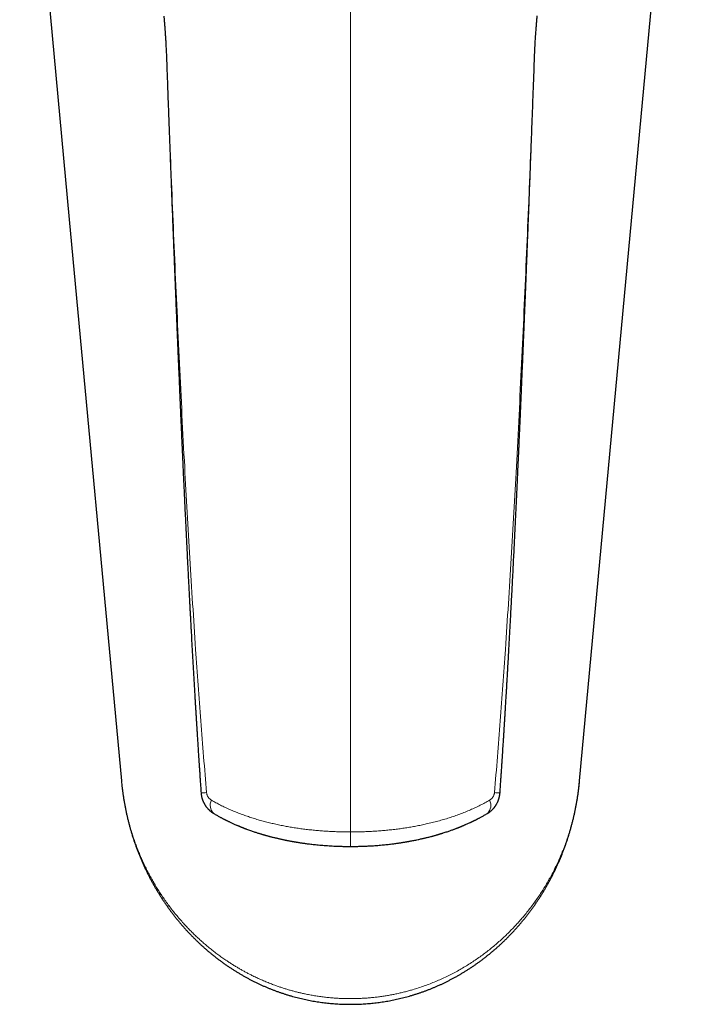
# Model space of a CAD drawing. Header units: millimetres. Extents: x 8 to 869, y 12 to 812.
# Tile 95 of 230: x 463 to 514, y 171 to 248. Entities that reach past the tile are written whole.
import ezdxf

# ---------------------------------------------------------------- set-up
doc = ezdxf.new("R2010")
doc.units = ezdxf.units.MM

msp = doc.modelspace()

# ---------------------------------------------------------------- linework, layer by layer
at = {"color": 252, "linetype": 'Continuous', "lineweight": 0}
msp.add_line((488.388, 184.695), (488.386, 273.515), dxfattribs=at)
at = {"color": 7, "linetype": 'Continuous', "lineweight": 30, "flags": 128}
for points in [[(462.582, 274.142), (466.45, 232.483), (470.517, 188.677)], [(506.256, 188.677), (510.105, 230.136), (511.791, 248.302), (512.554, 256.514), (514.191, 274.142)]]:
    msp.add_lwpolyline(points, dxfattribs=at)
at = {"color": 252, "linetype": 'Continuous', "lineweight": 0, "flags": 128}
msp.add_lwpolyline([(488.388, 184.695), (488.388, 184.622), (488.388, 184.549), (488.388, 184.478), (488.388, 184.407), (488.388, 184.339), (488.388, 184.272), (488.388, 184.206), (488.388, 184.143), (488.388, 184.083), (488.388, 184.025), (488.388, 183.97), (488.388, 183.917), (488.388, 183.868), (488.388, 183.822), (488.388, 183.78), (488.388, 183.741), (488.388, 183.705), (488.388, 183.674), (488.388, 183.646), (488.388, 183.623), (488.388, 183.603), (488.388, 183.588), (488.388, 183.577), (488.388, 183.57), (488.388, 183.567), (488.388, 183.567)], dxfattribs=at)
at = {"color": 7, "linetype": 'Continuous', "lineweight": 30}
for centre, radius, start, end in [((474.02, 245.53), 0.0153, 238.02026, 283.80147), ((502.753, 245.535), 0.0196, 260.5435, 295.9288)]:
    msp.add_arc(centre, radius, start, end, dxfattribs=at)
at = {"color": 252, "linetype": 'Continuous', "lineweight": 0}
for centre, radius, start, end in [((476.816, 191.936), 4.183, 268.79576, 274.71798), ((499.941, 191.306), 3.553, 264.75882, 271.73285), ((478.309, 186.768), 0.867, 152.34706, 226.57394), ((498.458, 186.77), 0.875, 313.82735, 27.25754)]:
    msp.add_arc(centre, radius, start, end, dxfattribs=at)
at = {"color": 7, "linetype": 'Continuous', "lineweight": 30}
for points, knots in [([(473.826, 248.346), (473.828, 248.321), (473.833, 248.268), (473.84, 248.186), (473.846, 248.105), (473.853, 248.029), (473.858, 247.957), (473.864, 247.889), (473.869, 247.827), (473.873, 247.774), (473.877, 247.729), (473.88, 247.686), (473.883, 247.643), (473.889, 247.569), (473.897, 247.462), (473.907, 247.34), (473.915, 247.232), (473.921, 247.138), (473.929, 247.032), (473.937, 246.913), (473.946, 246.782), (473.955, 246.638), (473.965, 246.482), (473.975, 246.314), (473.984, 246.132), (473.994, 245.938), (474.003, 245.732), (474.009, 245.59), (474.012, 245.517)], [0, 0, 0, 0, 0.032324, 0.068523, 0.10155, 0.131494, 0.158609, 0.187263, 0.211516, 0.231287, 0.247077, 0.262641, 0.278731, 0.295345, 0.343729, 0.396045, 0.425058, 0.458007, 0.494888, 0.535642, 0.580218, 0.628605, 0.680808, 0.736843, 0.796735, 0.860525, 0.928261, 1, 1, 1, 1]), ([(502.762, 245.518), (502.765, 245.602), (502.772, 245.772), (502.784, 246.025), (502.797, 246.277), (502.811, 246.527), (502.827, 246.776), (502.842, 247.001), (502.857, 247.204), (502.87, 247.383), (502.883, 247.559), (502.897, 247.73), (502.91, 247.896), (502.923, 248.059), (502.936, 248.211), (502.944, 248.305), (502.948, 248.35)], [0, 0, 0, 0, 0.083309, 0.16632, 0.249246, 0.332326, 0.415824, 0.500026, 0.563486, 0.626901, 0.690315, 0.753789, 0.817554, 0.881013, 0.944114, 1, 1, 1, 1]), ([(474.016, 245.518), (474.027, 245.238), (474.047, 244.683), (474.077, 243.858), (474.106, 243.048), (474.135, 242.254), (474.164, 241.475), (474.192, 240.726), (474.219, 240.005), (474.244, 239.314), (474.27, 238.635), (474.295, 237.971), (474.319, 237.32), (474.343, 236.683), (474.367, 236.06), (474.39, 235.45), (474.413, 234.854), (474.435, 234.276), (474.457, 233.714), (474.478, 233.169), (474.499, 232.637), (474.519, 232.115), (474.539, 231.605), (474.559, 231.105), (474.578, 230.619), (474.596, 230.147), (474.615, 229.688), (474.632, 229.251), (474.648, 228.835), (474.664, 228.44), (474.68, 228.057), (474.695, 227.686), (474.709, 227.328), (474.723, 226.981), (474.737, 226.647), (474.75, 226.325), (474.762, 226.015), (474.774, 225.718), (474.786, 225.436), (474.797, 225.167), (474.808, 224.909), (474.819, 224.641), (474.83, 224.361), (474.842, 224.065), (474.855, 223.769), (474.867, 223.469), (474.88, 223.166), (474.893, 222.859), (474.909, 222.46), (474.93, 221.967), (474.955, 221.377), (474.981, 220.76), (475.009, 220.116), (475.03, 219.622), (475.044, 219.298), (475.05, 219.153), (475.056, 219.015), (475.062, 218.888), (475.067, 218.77), (475.071, 218.662), (475.076, 218.564), (475.079, 218.476), (475.083, 218.398), (475.086, 218.329), (475.088, 218.271), (475.091, 218.222), (475.092, 218.183), (475.094, 218.147), (475.095, 218.11), (475.097, 218.067), (475.099, 218.02), (475.102, 217.968), (475.104, 217.912), (475.107, 217.839), (475.111, 217.745), (475.116, 217.629), (475.122, 217.5), (475.128, 217.359), (475.135, 217.205), (475.142, 217.04), (475.15, 216.864), (475.158, 216.675), (475.167, 216.473), (475.177, 216.256), (475.187, 216.025), (475.198, 215.782), (475.21, 215.525), (475.222, 215.256), (475.234, 214.974), (475.248, 214.671), (475.263, 214.347), (475.278, 214), (475.295, 213.641), (475.311, 213.276), (475.333, 212.797), (475.36, 212.212), (475.391, 211.548), (475.421, 210.922), (475.448, 210.334), (475.476, 209.759), (475.503, 209.192), (475.53, 208.635), (475.557, 208.086), (475.583, 207.551), (475.608, 207.029), (475.634, 206.52), (475.658, 206.024), (475.683, 205.541), (475.707, 205.072), (475.73, 204.615), (475.753, 204.172), (475.775, 203.742), (475.796, 203.324), (475.818, 202.92), (475.838, 202.54), (475.857, 202.181), (475.875, 201.84), (475.893, 201.502), (475.911, 201.164), (475.929, 200.825), (475.973, 200.014), (476.044, 198.727), (476.145, 196.961), (476.217, 195.717), (476.26, 195), (476.271, 194.817), (476.282, 194.643), (476.292, 194.479), (476.301, 194.324), (476.31, 194.18), (476.318, 194.039), (476.327, 193.902), (476.335, 193.771), (476.341, 193.673), (476.345, 193.603), (476.348, 193.559), (476.35, 193.518), (476.353, 193.479), (476.355, 193.443), (476.357, 193.413), (476.358, 193.39), (476.359, 193.375), (476.36, 193.362), (476.361, 193.343), (476.363, 193.314), (476.365, 193.273), (476.369, 193.219), (476.373, 193.154), (476.378, 193.072), (476.384, 192.973), (476.391, 192.856), (476.4, 192.724), (476.409, 192.576), (476.419, 192.413), (476.43, 192.235), (476.442, 192.051), (476.454, 191.861), (476.466, 191.668), (476.48, 191.462), (476.494, 191.245), (476.508, 191.018), (476.524, 190.781), (476.54, 190.533), (476.557, 190.275), (476.576, 189.987), (476.597, 189.668), (476.621, 189.316), (476.646, 188.948), (476.672, 188.564), (476.699, 188.165), (476.718, 187.893), (476.728, 187.754)], [0, 0, 0, 0, 0.0145432, 0.0288197, 0.0428294, 0.0565723, 0.0700482, 0.0832571, 0.0954666, 0.1074386, 0.1191732, 0.1306704, 0.1419301, 0.1529524, 0.1637373, 0.1742848, 0.1845949, 0.1946676, 0.2043295, 0.2137624, 0.2229665, 0.2319417, 0.2408258, 0.2494738, 0.2578855, 0.2660611, 0.2740005, 0.2817035, 0.28875, 0.2955864, 0.3022128, 0.308629, 0.314835, 0.320831, 0.3266168, 0.3321925, 0.3375581, 0.3427134, 0.3475722, 0.3522283, 0.3566816, 0.3609323, 0.36615, 0.371213, 0.3763378, 0.3815246, 0.3867735, 0.3920844, 0.3974574, 0.407469, 0.4176893, 0.4281181, 0.4394983, 0.4511169, 0.4537575, 0.4563062, 0.4586845, 0.4608922, 0.4629295, 0.4647963, 0.4664926, 0.4680184, 0.4693737, 0.4705585, 0.4715728, 0.4724166, 0.4730899, 0.4736101, 0.4742501, 0.4750131, 0.4758407, 0.476733, 0.4776936, 0.478745, 0.4805338, 0.4825436, 0.4847745, 0.4872264, 0.4898995, 0.49274, 0.4957938, 0.4990608, 0.5025412, 0.5063124, 0.5103057, 0.5145211, 0.5189586, 0.5236181, 0.5284998, 0.5336035, 0.5393516, 0.5453576, 0.5516214, 0.557997, 0.5643022, 0.5764813, 0.5883871, 0.5987862, 0.6089675, 0.6189308, 0.6286762, 0.6383959, 0.6478886, 0.6571544, 0.6661933, 0.6750052, 0.6835903, 0.6919484, 0.7000796, 0.7079839, 0.7156613, 0.7231117, 0.7303353, 0.7373319, 0.7441017, 0.7501079, 0.7559655, 0.7618174, 0.7676755, 0.7735398, 0.7794102, 0.8098311, 0.8404182, 0.8711727, 0.8744747, 0.8776625, 0.8806791, 0.8835245, 0.8861987, 0.8887016, 0.8910334, 0.8935373, 0.8958082, 0.897846, 0.898648, 0.8994071, 0.9001235, 0.900797, 0.9014278, 0.9019973, 0.90239, 0.902584, 0.902769, 0.9030896, 0.9035658, 0.9042959, 0.905227, 0.9063591, 0.9076922, 0.9094618, 0.911494, 0.9137887, 0.9163459, 0.9191658, 0.9222482, 0.9255931, 0.9287468, 0.932103, 0.9356616, 0.9394227, 0.9433864, 0.9474763, 0.9517616, 0.9562423, 0.9609183, 0.9667397, 0.972838, 0.9792132, 0.9858653, 0.9927942, 1, 1, 1, 1]), ([(500.049, 187.755), (500.058, 187.893), (500.077, 188.164), (500.104, 188.563), (500.13, 188.946), (500.155, 189.312), (500.179, 189.663), (500.201, 189.998), (500.221, 190.309), (500.24, 190.596), (500.258, 190.861), (500.274, 191.113), (500.289, 191.351), (500.304, 191.575), (500.317, 191.785), (500.329, 191.98), (500.341, 192.16), (500.351, 192.327), (500.361, 192.482), (500.37, 192.624), (500.378, 192.753), (500.385, 192.866), (500.391, 192.962), (500.396, 193.044), (500.401, 193.116), (500.405, 193.178), (500.408, 193.231), (500.41, 193.272), (500.412, 193.304), (500.414, 193.326), (500.415, 193.341), (500.416, 193.354), (500.417, 193.373), (500.418, 193.4), (500.42, 193.431), (500.424, 193.489), (500.429, 193.574), (500.436, 193.686), (500.443, 193.802), (500.451, 193.924), (500.459, 194.056), (500.468, 194.207), (500.478, 194.379), (500.49, 194.574), (500.503, 194.783), (500.516, 195.005), (500.53, 195.241), (500.545, 195.492), (500.56, 195.756), (500.577, 196.033), (500.594, 196.325), (500.612, 196.63), (500.63, 196.942), (500.656, 197.396), (500.689, 197.983), (500.728, 198.678), (500.765, 199.338), (500.8, 199.963), (500.833, 200.576), (500.865, 201.176), (500.897, 201.76), (500.927, 202.329), (500.956, 202.882), (500.984, 203.424), (501.017, 204.048), (501.053, 204.753), (501.092, 205.536), (501.131, 206.307), (501.169, 207.065), (501.205, 207.809), (501.235, 208.43), (501.26, 208.934), (501.279, 209.331), (501.298, 209.739), (501.318, 210.159), (501.339, 210.587), (501.359, 211.024), (501.38, 211.469), (501.401, 211.925), (501.423, 212.399), (501.446, 212.892), (501.469, 213.403), (501.493, 213.925), (501.514, 214.373), (501.53, 214.741), (501.543, 215.024), (501.555, 215.299), (501.567, 215.563), (501.578, 215.816), (501.589, 216.057), (501.599, 216.286), (501.609, 216.503), (501.618, 216.709), (501.627, 216.903), (501.635, 217.085), (501.642, 217.265), (501.65, 217.441), (501.658, 217.61), (501.664, 217.764), (501.669, 217.882), (501.673, 217.968), (501.676, 218.025), (501.678, 218.076), (501.68, 218.118), (501.681, 218.153), (501.683, 218.181), (501.684, 218.218), (501.686, 218.27), (501.689, 218.338), (501.693, 218.412), (501.696, 218.492), (501.7, 218.577), (501.704, 218.67), (501.708, 218.771), (501.713, 218.881), (501.718, 219.009), (501.725, 219.16), (501.732, 219.333), (501.741, 219.522), (501.749, 219.727), (501.759, 219.946), (501.769, 220.179), (501.779, 220.425), (501.79, 220.687), (501.802, 220.956), (501.814, 221.232), (501.825, 221.514), (501.838, 221.809), (501.851, 222.117), (501.864, 222.438), (501.878, 222.771), (501.893, 223.13), (501.909, 223.515), (501.926, 223.927), (501.944, 224.354), (501.962, 224.797), (501.981, 225.255), (502, 225.729), (502.02, 226.219), (502.041, 226.724), (502.062, 227.244), (502.083, 227.777), (502.105, 228.322), (502.127, 228.879), (502.15, 229.451), (502.172, 230.023), (502.195, 230.594), (502.217, 231.163), (502.24, 231.746), (502.263, 232.341), (502.287, 232.949), (502.311, 233.57), (502.336, 234.225), (502.362, 234.916), (502.39, 235.644), (502.419, 236.387), (502.447, 237.146), (502.476, 237.92), (502.506, 238.71), (502.536, 239.516), (502.567, 240.337), (502.598, 241.173), (502.629, 242.02), (502.661, 242.878), (502.693, 243.745), (502.725, 244.627), (502.746, 245.22), (502.757, 245.519)], [0, 0, 0, 0, 0.0071886, 0.0141002, 0.020735, 0.0270929, 0.0331738, 0.038978, 0.0445052, 0.0493287, 0.0539195, 0.0582778, 0.0624035, 0.0662966, 0.0699572, 0.0732992, 0.0764205, 0.0793213, 0.0820015, 0.0844612, 0.0867003, 0.0887188, 0.0903042, 0.0917207, 0.0929683, 0.0940471, 0.0949571, 0.0956983, 0.0962064, 0.0965864, 0.0968382, 0.0969894, 0.0973024, 0.0978178, 0.0983748, 0.0989442, 0.1008146, 0.1028105, 0.10475, 0.1068589, 0.109137, 0.1115845, 0.1147189, 0.1180932, 0.1217074, 0.1255615, 0.1296556, 0.1339894, 0.1385632, 0.1433767, 0.1484301, 0.1537233, 0.1592019, 0.1646543, 0.1773188, 0.18972, 0.2007656, 0.2115938, 0.2222048, 0.2325986, 0.2427754, 0.2525592, 0.2621334, 0.2715004, 0.2807332, 0.2945329, 0.3081048, 0.3214488, 0.3345651, 0.3474537, 0.3601146, 0.3667908, 0.373659, 0.3807244, 0.387987, 0.3954469, 0.4029655, 0.4106743, 0.4185734, 0.4266627, 0.4352986, 0.4441412, 0.4531905, 0.4624465, 0.4673773, 0.4723289, 0.4771066, 0.4816815, 0.4860536, 0.4902228, 0.4941892, 0.4979528, 0.5015136, 0.5048715, 0.5080266, 0.5109789, 0.514198, 0.5171354, 0.5197911, 0.5221652, 0.5232716, 0.5242629, 0.5251385, 0.5258983, 0.5264766, 0.5269093, 0.5273896, 0.5283991, 0.5295755, 0.5309189, 0.5322594, 0.533733, 0.5353397, 0.5370795, 0.5389666, 0.5410388, 0.5437724, 0.5467756, 0.5500482, 0.5535903, 0.5574018, 0.5614077, 0.5656734, 0.5701991, 0.5749847, 0.5796461, 0.5845301, 0.5896369, 0.5949664, 0.6005186, 0.6062936, 0.6122912, 0.6191459, 0.6262701, 0.6336638, 0.641327, 0.6492597, 0.6574619, 0.6659336, 0.6746748, 0.6836854, 0.6929656, 0.7023422, 0.7119787, 0.721875, 0.7320311, 0.7416632, 0.7515177, 0.7615947, 0.7718941, 0.782416, 0.7931604, 0.8041274, 0.8164482, 0.8290384, 0.8418981, 0.8550272, 0.8684259, 0.8820941, 0.8960318, 0.910239, 0.9247158, 0.9394619, 0.954207, 0.9692118, 0.9844761, 1, 1, 1, 1]), ([(470.517, 188.677), (470.519, 188.656), (470.522, 188.616), (470.527, 188.576), (470.529, 188.557)], [0, 0, 0, 0, 0.527529, 1, 1, 1, 1]), ([(470.534, 188.506), (470.538, 188.463), (470.551, 188.333), (470.576, 188.117), (470.609, 187.852), (470.647, 187.582), (470.689, 187.306), (470.735, 187.031), (470.784, 186.757), (470.837, 186.485), (470.894, 186.215), (470.953, 185.945), (471.017, 185.677), (471.084, 185.41), (471.154, 185.144), (471.229, 184.879), (471.306, 184.616), (471.387, 184.354), (471.472, 184.092), (471.56, 183.833), (471.651, 183.575), (471.746, 183.319), (471.843, 183.065), (471.944, 182.813), (472.049, 182.563), (472.156, 182.314), (472.267, 182.068), (472.38, 181.824), (472.496, 181.581), (472.616, 181.341), (472.739, 181.103), (472.865, 180.866), (472.993, 180.632), (473.125, 180.401), (473.26, 180.171), (473.397, 179.943), (473.537, 179.718), (473.681, 179.495), (473.827, 179.274), (473.975, 179.056), (474.126, 178.841), (474.28, 178.628), (474.436, 178.418), (474.595, 178.21), (474.756, 178.005), (474.919, 177.802), (475.085, 177.603), (475.253, 177.406), (475.424, 177.212), (475.596, 177.02), (475.771, 176.832), (475.948, 176.646), (476.127, 176.463), (476.308, 176.284), (476.49, 176.108), (476.674, 175.935), (476.86, 175.764), (477.049, 175.597), (477.238, 175.432), (477.43, 175.271), (477.623, 175.113), (477.818, 174.957), (478.015, 174.805), (478.213, 174.656), (478.413, 174.51), (478.614, 174.367), (478.816, 174.228), (479.02, 174.091), (479.226, 173.957), (479.433, 173.827), (479.641, 173.699), (479.85, 173.575), (480.061, 173.454), (480.271, 173.337), (480.483, 173.223), (480.695, 173.113), (480.909, 173.006), (481.123, 172.901), (481.339, 172.8), (481.555, 172.702), (481.773, 172.608), (481.991, 172.516), (482.209, 172.428), (482.429, 172.343), (482.65, 172.261), (482.872, 172.182), (483.094, 172.107), (483.316, 172.035), (483.538, 171.966), (483.762, 171.9), (483.987, 171.837), (484.213, 171.778), (484.439, 171.721), (484.665, 171.668), (484.892, 171.618), (485.118, 171.571), (485.344, 171.528), (485.57, 171.488), (485.797, 171.451), (486.025, 171.417), (486.253, 171.386), (486.482, 171.358), (486.711, 171.334), (486.941, 171.313), (487.17, 171.294), (487.401, 171.279), (487.631, 171.267), (487.862, 171.259), (488.094, 171.253), (488.325, 171.251), (488.556, 171.251), (488.787, 171.255), (489.017, 171.262), (489.248, 171.273), (489.478, 171.286), (489.708, 171.302), (489.938, 171.322), (490.167, 171.345), (490.396, 171.371), (490.624, 171.4), (490.852, 171.432), (491.079, 171.467), (491.306, 171.506), (491.532, 171.547), (491.758, 171.592), (491.984, 171.64), (492.209, 171.691), (492.434, 171.746), (492.658, 171.803), (492.882, 171.864), (493.105, 171.927), (493.327, 171.994), (493.549, 172.064), (493.769, 172.137), (493.989, 172.213), (494.208, 172.292), (494.426, 172.375), (494.644, 172.46), (494.86, 172.549), (495.076, 172.64), (495.291, 172.735), (495.505, 172.833), (495.719, 172.935), (495.932, 173.039), (496.143, 173.147), (496.354, 173.258), (496.564, 173.372), (496.773, 173.489), (496.98, 173.609), (497.187, 173.733), (497.393, 173.86), (497.597, 173.99), (497.8, 174.122), (498.001, 174.258), (498.201, 174.397), (498.399, 174.538), (498.596, 174.683), (498.792, 174.831), (498.986, 174.982), (499.178, 175.136), (499.369, 175.293), (499.558, 175.453), (499.746, 175.616), (499.932, 175.782), (500.117, 175.952), (500.3, 176.124), (500.481, 176.3), (500.66, 176.478), (500.836, 176.659), (501.011, 176.842), (501.184, 177.029), (501.355, 177.219), (501.524, 177.411), (501.69, 177.606), (501.854, 177.804), (502.016, 178.004), (502.176, 178.207), (502.333, 178.413), (502.488, 178.621), (502.64, 178.832), (502.79, 179.046), (502.937, 179.262), (503.082, 179.479), (503.223, 179.7), (503.363, 179.923), (503.5, 180.149), (503.634, 180.377), (503.765, 180.607), (503.893, 180.839), (504.018, 181.073), (504.14, 181.309), (504.259, 181.547), (504.375, 181.786), (504.488, 182.028), (504.598, 182.272), (504.705, 182.518), (504.809, 182.767), (504.91, 183.017), (505.008, 183.27), (505.103, 183.525), (505.195, 183.781), (505.283, 184.038), (505.367, 184.297), (505.448, 184.557), (505.526, 184.82), (505.601, 185.083), (505.672, 185.348), (505.74, 185.613), (505.803, 185.879), (505.864, 186.147), (505.921, 186.416), (505.975, 186.687), (506.025, 186.958), (506.071, 187.231), (506.114, 187.505), (506.153, 187.78), (506.185, 188.024), (506.203, 188.176), (506.209, 188.236)], [0, 0, 0, 0, 0.002591, 0.007842, 0.013014, 0.018607, 0.02418, 0.029733, 0.035267, 0.040784, 0.046285, 0.051772, 0.057245, 0.062706, 0.068157, 0.073598, 0.07903, 0.084456, 0.089876, 0.095293, 0.100671, 0.106023, 0.111366, 0.116698, 0.122013, 0.127309, 0.132583, 0.13783, 0.143048, 0.148275, 0.153478, 0.15866, 0.163822, 0.168966, 0.174092, 0.179203, 0.184299, 0.189384, 0.194442, 0.199474, 0.204482, 0.209468, 0.214434, 0.219381, 0.224311, 0.229228, 0.234093, 0.238945, 0.243782, 0.248601, 0.253398, 0.25817, 0.262914, 0.267627, 0.272305, 0.276948, 0.281603, 0.286227, 0.290824, 0.295397, 0.299946, 0.304474, 0.308982, 0.313472, 0.317947, 0.322375, 0.326789, 0.331192, 0.335582, 0.339954, 0.344304, 0.348631, 0.35293, 0.357198, 0.361434, 0.365633, 0.369851, 0.374042, 0.378212, 0.382363, 0.386495, 0.390611, 0.394712, 0.398801, 0.402878, 0.406945, 0.411008, 0.415013, 0.419023, 0.423035, 0.427042, 0.431044, 0.435035, 0.439013, 0.442976, 0.446921, 0.450844, 0.454743, 0.458643, 0.462565, 0.466481, 0.470392, 0.4743, 0.478206, 0.482112, 0.486019, 0.489927, 0.49384, 0.497757, 0.501677, 0.505581, 0.509487, 0.513393, 0.5173, 0.521208, 0.525116, 0.529023, 0.53293, 0.536836, 0.54074, 0.544642, 0.548547, 0.552464, 0.556388, 0.560319, 0.564257, 0.568203, 0.572157, 0.57612, 0.580093, 0.584076, 0.58807, 0.592068, 0.596073, 0.600095, 0.604126, 0.608168, 0.612222, 0.61629, 0.620374, 0.624476, 0.628597, 0.63274, 0.636909, 0.641088, 0.645278, 0.649494, 0.653735, 0.657999, 0.662285, 0.66659, 0.670914, 0.675254, 0.679606, 0.683957, 0.688363, 0.692785, 0.697223, 0.70168, 0.706157, 0.710657, 0.715181, 0.719732, 0.724312, 0.728924, 0.733561, 0.738217, 0.742891, 0.747585, 0.752302, 0.757042, 0.761807, 0.766598, 0.771418, 0.776253, 0.781095, 0.785969, 0.790872, 0.7958, 0.80075, 0.805718, 0.810699, 0.81569, 0.820687, 0.825764, 0.830849, 0.835944, 0.84105, 0.846169, 0.851302, 0.856451, 0.861617, 0.8668, 0.872003, 0.877227, 0.882473, 0.887743, 0.893038, 0.89836, 0.903711, 0.909079, 0.914416, 0.919785, 0.925179, 0.930592, 0.936018, 0.941451, 0.946881, 0.952297, 0.957766, 0.963244, 0.968732, 0.974232, 0.979745, 0.985273, 0.990817, 0.996378, 1, 1, 1, 1]), ([(506.213, 188.267), (506.216, 188.289), (506.228, 188.39), (506.237, 188.492), (506.245, 188.571)], [0, 0, 0, 0, 0.218127, 1, 1, 1, 1]), ([(506.245, 188.573), (506.247, 188.589), (506.251, 188.623), (506.254, 188.658), (506.255, 188.677)], [0, 0, 0, 0, 0.452804, 1, 1, 1, 1]), ([(476.728, 187.754), (476.731, 187.717), (476.737, 187.648), (476.751, 187.551), (476.767, 187.466), (476.784, 187.395), (476.8, 187.335), (476.815, 187.286), (476.828, 187.245), (476.841, 187.207), (476.854, 187.17), (476.868, 187.133), (476.884, 187.094), (476.902, 187.053), (476.923, 187.008), (476.947, 186.957), (476.975, 186.905), (477.003, 186.856), (477.027, 186.815), (477.05, 186.779), (477.073, 186.744), (477.099, 186.707), (477.132, 186.66), (477.175, 186.604), (477.221, 186.55), (477.265, 186.501), (477.306, 186.457), (477.343, 186.42), (477.373, 186.392), (477.393, 186.374), (477.416, 186.354), (477.443, 186.33), (477.472, 186.306), (477.498, 186.285), (477.523, 186.266), (477.554, 186.243), (477.595, 186.213), (477.649, 186.177), (477.69, 186.152), (477.712, 186.138)], [0, 0, 0, 0, 0.055798, 0.105112, 0.148177, 0.185139, 0.216085, 0.242157, 0.262393, 0.281945, 0.301827, 0.322038, 0.342983, 0.36547, 0.389541, 0.418246, 0.450632, 0.479613, 0.503338, 0.524092, 0.543529, 0.567763, 0.593075, 0.630887, 0.675393, 0.701888, 0.731872, 0.767323, 0.782295, 0.794403, 0.809613, 0.828879, 0.849919, 0.86712, 0.880267, 0.899579, 0.926201, 0.9598, 1, 1, 1, 1]), ([(499.064, 186.138), (499.081, 186.149), (499.113, 186.168), (499.156, 186.197), (499.193, 186.222), (499.223, 186.243), (499.247, 186.262), (499.27, 186.279), (499.293, 186.297), (499.32, 186.319), (499.347, 186.342), (499.371, 186.363), (499.39, 186.381), (499.409, 186.398), (499.432, 186.42), (499.461, 186.448), (499.489, 186.477), (499.513, 186.503), (499.534, 186.527), (499.559, 186.555), (499.59, 186.592), (499.622, 186.632), (499.651, 186.671), (499.676, 186.704), (499.7, 186.74), (499.727, 186.78), (499.758, 186.831), (499.793, 186.89), (499.828, 186.957), (499.86, 187.023), (499.887, 187.082), (499.906, 187.129), (499.921, 187.167), (499.932, 187.197), (499.942, 187.227), (499.952, 187.257), (499.963, 187.29), (499.975, 187.33), (499.988, 187.379), (500.002, 187.436), (500.016, 187.502), (500.029, 187.578), (500.041, 187.663), (500.046, 187.723), (500.049, 187.755)], [0, 0, 0, 0, 0.030531, 0.057371, 0.080462, 0.09966, 0.114865, 0.127298, 0.143091, 0.16128, 0.180817, 0.196997, 0.209625, 0.221158, 0.235962, 0.259672, 0.282117, 0.298724, 0.312522, 0.331583, 0.3564, 0.386316, 0.410518, 0.429975, 0.44958, 0.476257, 0.504602, 0.539512, 0.581482, 0.618429, 0.650622, 0.679867, 0.696166, 0.712214, 0.728008, 0.743543, 0.760367, 0.781386, 0.806699, 0.836354, 0.870412, 0.908958, 0.952104, 1, 1, 1, 1]), ([(477.713, 186.138), (477.754, 186.113), (477.834, 186.066), (477.951, 185.999), (478.059, 185.938), (478.158, 185.883), (478.249, 185.835), (478.329, 185.791), (478.401, 185.754), (478.463, 185.721), (478.516, 185.694), (478.561, 185.671), (478.599, 185.652), (478.633, 185.635), (478.662, 185.62), (478.689, 185.607), (478.716, 185.593), (478.753, 185.575), (478.805, 185.55), (478.874, 185.516), (478.956, 185.477), (479.051, 185.433), (479.154, 185.385), (479.263, 185.336), (479.377, 185.285), (479.477, 185.242), (479.563, 185.205), (479.631, 185.176), (479.696, 185.149), (479.754, 185.126), (479.801, 185.106), (479.839, 185.091), (479.867, 185.08), (479.893, 185.069), (479.923, 185.057), (479.961, 185.042), (480.009, 185.023), (480.065, 185.002), (480.129, 184.977), (480.2, 184.95), (480.35, 184.894), (480.575, 184.812), (480.816, 184.729), (480.995, 184.67), (481.112, 184.632), (481.221, 184.598), (481.32, 184.567), (481.406, 184.541), (481.478, 184.52), (481.54, 184.501), (481.594, 184.485), (481.646, 184.47), (481.699, 184.455), (481.76, 184.438), (481.829, 184.419), (481.904, 184.398), (481.987, 184.375), (482.077, 184.351), (482.175, 184.325), (482.284, 184.297), (482.4, 184.268), (482.52, 184.239), (482.634, 184.212), (482.742, 184.186), (482.844, 184.163), (482.94, 184.142), (483.035, 184.121), (483.126, 184.101), (483.214, 184.083), (483.297, 184.066), (483.385, 184.048), (483.477, 184.03), (483.569, 184.012), (483.656, 183.996), (483.735, 183.981), (483.805, 183.968), (483.866, 183.957), (483.917, 183.948), (483.96, 183.941), (483.996, 183.934), (484.029, 183.929), (484.063, 183.923), (484.103, 183.916), (484.153, 183.908), (484.212, 183.898), (484.282, 183.887), (484.366, 183.873), (484.467, 183.858), (484.585, 183.84), (484.717, 183.821), (484.863, 183.801), (485.022, 183.78), (485.193, 183.758), (485.374, 183.737), (485.566, 183.716), (485.771, 183.694), (485.99, 183.674), (486.221, 183.654), (486.466, 183.635), (486.717, 183.618), (486.972, 183.604), (487.233, 183.591), (487.505, 183.581), (487.789, 183.573), (488.085, 183.568), (488.286, 183.567), (488.388, 183.567)], [0, 0, 0, 0, 0.014435, 0.02777, 0.040013, 0.05117, 0.061245, 0.070245, 0.078172, 0.085029, 0.09082, 0.095547, 0.09975, 0.103364, 0.10655, 0.109308, 0.112058, 0.115315, 0.121459, 0.128854, 0.137497, 0.147999, 0.159038, 0.170505, 0.182398, 0.194718, 0.201803, 0.209021, 0.21598, 0.221904, 0.226774, 0.230533, 0.233277, 0.235551, 0.238361, 0.242434, 0.247297, 0.25295, 0.259394, 0.266627, 0.274466, 0.304329, 0.333829, 0.345322, 0.356762, 0.367587, 0.377086, 0.385257, 0.392097, 0.39766, 0.403062, 0.407509, 0.41243, 0.418189, 0.424789, 0.431779, 0.439518, 0.448007, 0.457249, 0.466736, 0.478508, 0.489534, 0.499812, 0.509989, 0.519297, 0.527733, 0.53614, 0.54536, 0.552441, 0.559934, 0.567838, 0.576151, 0.584735, 0.592581, 0.599487, 0.605999, 0.611378, 0.615706, 0.61949, 0.622821, 0.625493, 0.628203, 0.631757, 0.636171, 0.641445, 0.647579, 0.654569, 0.663807, 0.674209, 0.685772, 0.698495, 0.712377, 0.727417, 0.742945, 0.759541, 0.777209, 0.795953, 0.815777, 0.836689, 0.858698, 0.879845, 0.901935, 0.924978, 0.948992, 0.973992, 1, 1, 1, 1]), ([(488.388, 183.567), (488.498, 183.567), (488.714, 183.568), (489.031, 183.574), (489.335, 183.583), (489.625, 183.595), (489.902, 183.609), (490.161, 183.625), (490.402, 183.642), (490.627, 183.66), (490.841, 183.679), (491.043, 183.698), (491.237, 183.719), (491.424, 183.739), (491.601, 183.761), (491.767, 183.781), (491.92, 183.802), (492.06, 183.821), (492.187, 183.84), (492.299, 183.856), (492.398, 183.872), (492.487, 183.886), (492.566, 183.898), (492.634, 183.91), (492.694, 183.92), (492.744, 183.928), (492.785, 183.935), (492.816, 183.941), (492.844, 183.946), (492.876, 183.951), (492.919, 183.959), (492.972, 183.968), (493.059, 183.984), (493.179, 184.007), (493.332, 184.036), (493.491, 184.068), (493.645, 184.1), (493.79, 184.132), (493.92, 184.161), (494.041, 184.188), (494.153, 184.214), (494.264, 184.241), (494.382, 184.27), (494.511, 184.302), (494.633, 184.334), (494.747, 184.364), (494.846, 184.391), (494.941, 184.417), (495.022, 184.44), (495.085, 184.458), (495.133, 184.471), (495.171, 184.482), (495.199, 184.49), (495.22, 184.497), (495.242, 184.503), (495.272, 184.512), (495.312, 184.524), (495.36, 184.538), (495.413, 184.554), (495.467, 184.571), (495.521, 184.588), (495.573, 184.604), (495.66, 184.631), (495.777, 184.669), (495.923, 184.717), (496.06, 184.764), (496.188, 184.808), (496.305, 184.85), (496.411, 184.889), (496.506, 184.924), (496.59, 184.955), (496.661, 184.983), (496.721, 185.006), (496.769, 185.025), (496.802, 185.038), (496.823, 185.046), (496.838, 185.052), (496.859, 185.06), (496.888, 185.072), (496.935, 185.09), (496.997, 185.115), (497.07, 185.145), (497.144, 185.176), (497.217, 185.207), (497.291, 185.239), (497.378, 185.276), (497.48, 185.322), (497.6, 185.375), (497.698, 185.42), (497.775, 185.456), (497.829, 185.482), (497.883, 185.508), (497.937, 185.533), (497.986, 185.557), (498.028, 185.578), (498.062, 185.595), (498.089, 185.608), (498.11, 185.619), (498.126, 185.627), (498.143, 185.635), (498.166, 185.646), (498.199, 185.663), (498.242, 185.685), (498.295, 185.712), (498.358, 185.745), (498.431, 185.784), (498.514, 185.828), (498.606, 185.878), (498.708, 185.934), (498.819, 185.996), (498.939, 186.065), (499.021, 186.113), (499.064, 186.138)], [0, 0, 0, 0, 0.027949, 0.054754, 0.080437, 0.105018, 0.128513, 0.150937, 0.171106, 0.190339, 0.208641, 0.226017, 0.242468, 0.258909, 0.274315, 0.288685, 0.302018, 0.314313, 0.325568, 0.335225, 0.343953, 0.35175, 0.358651, 0.364737, 0.369999, 0.37445, 0.378088, 0.380912, 0.382716, 0.38551, 0.389317, 0.394138, 0.399694, 0.412652, 0.426322, 0.440697, 0.4556, 0.468268, 0.480111, 0.491128, 0.501322, 0.511053, 0.521822, 0.533798, 0.546979, 0.555996, 0.565501, 0.574894, 0.582945, 0.588306, 0.592818, 0.596479, 0.599291, 0.60061, 0.602637, 0.605514, 0.609273, 0.613915, 0.6192, 0.624437, 0.62958, 0.634629, 0.639585, 0.65455, 0.66859, 0.682198, 0.694805, 0.70641, 0.717012, 0.72653, 0.734894, 0.742101, 0.748148, 0.753035, 0.75676, 0.758186, 0.75941, 0.761392, 0.764395, 0.76842, 0.775647, 0.783283, 0.790906, 0.798515, 0.806108, 0.813685, 0.825722, 0.838258, 0.851304, 0.856991, 0.862769, 0.868636, 0.874562, 0.879944, 0.884549, 0.888178, 0.891116, 0.893364, 0.894921, 0.896359, 0.898825, 0.902415, 0.907129, 0.912965, 0.919922, 0.928001, 0.937201, 0.947521, 0.958961, 0.97152, 0.9852, 1, 1, 1, 1])]:
    msp.add_open_spline(points, degree=3, knots=knots, dxfattribs=at)
at = {"color": 252, "linetype": 'Continuous', "lineweight": 0}
for points, knots in [([(473.855, 248.059), (473.861, 247.996), (473.871, 247.87), (473.887, 247.674), (473.904, 247.472), (473.92, 247.264), (473.936, 247.053), (473.952, 246.824), (473.969, 246.578), (473.985, 246.315), (474, 246.05), (474.013, 245.783), (474.02, 245.604), (474.023, 245.515)], [0, 0, 0, 0, 0.084062, 0.168112, 0.252194, 0.336244, 0.420093, 0.503527, 0.603137, 0.702408, 0.801536, 0.900687, 1, 1, 1, 1]), ([(502.918, 248.064), (502.913, 248.001), (502.903, 247.874), (502.886, 247.677), (502.87, 247.474), (502.853, 247.266), (502.837, 247.054), (502.821, 246.824), (502.805, 246.578), (502.789, 246.315), (502.774, 246.051), (502.761, 245.784), (502.754, 245.605), (502.75, 245.516)], [0, 0, 0, 0, 0.084535, 0.168816, 0.252862, 0.336856, 0.420885, 0.504518, 0.604058, 0.703051, 0.801836, 0.900724, 1, 1, 1, 1]), ([(474.023, 245.515), (474.075, 244.167), (474.178, 241.471), (474.339, 237.428), (474.504, 233.385), (474.676, 229.341), (474.855, 225.298), (475.043, 221.255), (475.24, 217.211), (475.441, 213.33), (475.645, 209.611), (475.851, 206.054), (476.07, 202.496), (476.287, 199.194), (476.5, 196.146), (476.707, 193.352), (476.925, 190.559), (477.081, 188.698), (477.16, 187.767)], [0, 0, 0, 0, 0.069962, 0.139927, 0.209895, 0.279867, 0.349844, 0.419826, 0.489814, 0.559809, 0.621411, 0.683019, 0.744636, 0.806262, 0.854689, 0.90312, 0.951557, 1, 1, 1, 1]), ([(502.75, 245.516), (502.699, 244.168), (502.596, 241.472), (502.435, 237.429), (502.27, 233.386), (502.098, 229.342), (501.919, 225.299), (501.732, 221.256), (501.534, 217.212), (501.334, 213.331), (501.131, 209.612), (500.924, 206.054), (500.705, 202.497), (500.488, 199.195), (500.276, 196.147), (500.069, 193.353), (499.852, 190.56), (499.695, 188.699), (499.617, 187.768)], [0, 0, 0, 0, 0.0699615, 0.1399259, 0.2098938, 0.2798655, 0.3498417, 0.419823, 0.4898105, 0.5598053, 0.6214074, 0.6830159, 0.7446313, 0.8062546, 0.8546795, 0.9031112, 0.9515509, 1, 1, 1, 1]), ([(470.529, 188.557), (470.54, 188.452), (470.563, 188.225), (470.607, 187.874), (470.66, 187.504), (470.72, 187.135), (470.787, 186.767), (470.862, 186.399), (470.944, 186.031), (471.033, 185.664), (471.129, 185.298), (471.233, 184.933), (471.345, 184.568), (471.464, 184.205), (471.591, 183.844), (471.728, 183.475), (471.877, 183.099), (472.039, 182.715), (472.21, 182.335), (472.39, 181.956), (472.579, 181.579), (472.777, 181.205), (472.985, 180.834), (473.202, 180.465), (473.429, 180.099), (473.666, 179.735), (473.912, 179.376), (474.168, 179.02), (474.434, 178.668), (474.71, 178.32), (474.996, 177.977), (475.276, 177.658), (475.548, 177.36), (475.81, 177.085), (476.08, 176.814), (476.356, 176.547), (476.639, 176.285), (476.926, 176.03), (477.217, 175.782), (477.511, 175.542), (477.812, 175.307), (478.119, 175.077), (478.433, 174.853), (478.725, 174.653), (478.993, 174.477), (479.236, 174.323), (479.482, 174.173), (479.726, 174.029), (479.967, 173.892), (480.205, 173.762), (480.447, 173.634), (480.718, 173.496), (481.02, 173.349), (481.355, 173.195), (481.695, 173.048), (482.039, 172.907), (482.389, 172.772), (482.713, 172.656), (483.011, 172.555), (483.282, 172.468), (483.555, 172.386), (483.828, 172.308), (484.103, 172.235), (484.377, 172.166), (484.654, 172.102), (484.963, 172.036), (485.307, 171.97), (485.684, 171.905), (486.064, 171.849), (486.446, 171.802), (486.831, 171.762), (487.185, 171.734), (487.509, 171.715), (487.801, 171.703), (488.093, 171.695), (488.289, 171.694), (488.386, 171.694)], [0, 0, 0, 0, 0.012788, 0.027887, 0.043037, 0.058186, 0.073351, 0.088516, 0.10375, 0.118985, 0.134236, 0.149487, 0.164795, 0.180104, 0.19543, 0.210756, 0.227269, 0.243781, 0.260318, 0.276854, 0.293485, 0.310115, 0.326772, 0.343428, 0.360217, 0.377005, 0.393823, 0.410642, 0.42757, 0.444498, 0.46146, 0.478422, 0.492683, 0.506945, 0.521205, 0.535519, 0.549834, 0.564148, 0.578047, 0.591947, 0.605846, 0.619804, 0.633764, 0.647722, 0.658011, 0.668301, 0.678603, 0.688904, 0.698519, 0.708133, 0.717759, 0.727384, 0.740272, 0.753162, 0.76605, 0.779006, 0.791963, 0.804918, 0.814684, 0.824449, 0.83423, 0.84401, 0.853657, 0.863305, 0.872967, 0.882629, 0.895584, 0.90854, 0.921495, 0.934534, 0.947575, 0.960614, 0.970452, 0.98029, 0.990145, 1, 1, 1, 1]), ([(488.386, 171.694), (488.509, 171.695), (488.755, 171.696), (489.123, 171.708), (489.492, 171.728), (489.855, 171.755), (490.212, 171.789), (490.564, 171.83), (490.915, 171.879), (491.259, 171.934), (491.598, 171.995), (491.929, 172.061), (492.259, 172.134), (492.586, 172.213), (492.908, 172.298), (493.276, 172.402), (493.687, 172.529), (494.141, 172.683), (494.59, 172.85), (495.032, 173.028), (495.466, 173.217), (495.893, 173.416), (496.313, 173.626), (496.726, 173.847), (497.13, 174.076), (497.528, 174.316), (497.919, 174.566), (498.303, 174.827), (498.679, 175.095), (499.041, 175.369), (499.39, 175.645), (499.725, 175.925), (500.052, 176.211), (500.365, 176.498), (500.665, 176.786), (500.951, 177.074), (501.231, 177.367), (501.5, 177.662), (501.76, 177.959), (502.024, 178.274), (502.293, 178.61), (502.565, 178.967), (502.828, 179.33), (503.082, 179.698), (503.326, 180.071), (503.562, 180.45), (503.788, 180.833), (504.005, 181.223), (504.213, 181.616), (504.411, 182.014), (504.601, 182.417), (504.781, 182.824), (504.951, 183.235), (505.111, 183.65), (505.262, 184.068), (505.386, 184.438), (505.486, 184.759), (505.567, 185.029), (505.643, 185.301), (505.726, 185.612), (505.813, 185.964), (505.901, 186.352), (505.98, 186.738), (506.05, 187.12), (506.113, 187.504), (506.167, 187.882), (506.211, 188.238), (506.234, 188.467), (506.245, 188.573)], [0, 0, 0, 0, 0.012387, 0.024775, 0.037195, 0.049615, 0.061551, 0.073487, 0.085452, 0.097417, 0.108885, 0.120352, 0.131845, 0.143337, 0.154659, 0.165988, 0.182475, 0.198962, 0.215517, 0.232072, 0.248533, 0.264994, 0.281514, 0.298034, 0.314504, 0.330988, 0.347666, 0.364344, 0.381071, 0.397798, 0.413789, 0.42978, 0.445809, 0.461838, 0.476981, 0.492124, 0.507295, 0.522466, 0.537271, 0.552082, 0.56922, 0.586368, 0.603595, 0.620822, 0.638082, 0.655342, 0.67277, 0.690197, 0.707656, 0.725114, 0.742759, 0.760403, 0.778077, 0.795751, 0.813521, 0.831298, 0.84263, 0.853962, 0.8653, 0.876639, 0.892867, 0.909099, 0.92483, 0.940561, 0.95631, 0.972059, 0.986984, 1, 1, 1, 1]), ([(477.54, 187.17), (477.516, 187.185), (477.468, 187.215), (477.401, 187.271), (477.339, 187.336), (477.284, 187.409), (477.236, 187.49), (477.203, 187.568), (477.181, 187.64), (477.167, 187.703), (477.162, 187.746), (477.16, 187.767)], [0, 0, 0, 0, 0.127915, 0.255786, 0.382343, 0.508682, 0.633174, 0.756984, 0.838554, 0.919225, 1, 1, 1, 1]), ([(499.617, 187.768), (499.614, 187.746), (499.609, 187.703), (499.595, 187.64), (499.573, 187.569), (499.54, 187.49), (499.492, 187.409), (499.437, 187.336), (499.375, 187.272), (499.308, 187.216), (499.26, 187.186), (499.236, 187.171)], [0, 0, 0, 0, 0.08118, 0.161981, 0.243172, 0.367141, 0.491744, 0.617794, 0.744841, 0.871815, 1, 1, 1, 1]), ([(477.54, 187.17), (477.656, 187.105), (477.886, 186.975), (478.242, 186.79), (478.606, 186.612), (478.978, 186.443), (479.358, 186.282), (479.746, 186.129), (480.13, 185.987), (480.512, 185.857), (480.889, 185.736), (481.273, 185.622), (481.664, 185.514), (482.062, 185.413), (482.465, 185.319), (482.87, 185.232), (483.277, 185.151), (483.687, 185.078), (484.1, 185.011), (484.517, 184.951), (484.936, 184.897), (485.358, 184.85), (485.782, 184.809), (486.21, 184.774), (486.64, 184.745), (487.074, 184.723), (487.509, 184.707), (487.948, 184.697), (488.241, 184.696), (488.388, 184.695)], [0, 0, 0, 0, 0.03979, 0.07945, 0.11901, 0.158499, 0.197949, 0.23739, 0.276852, 0.31307, 0.349358, 0.385745, 0.422262, 0.45894, 0.495812, 0.531885, 0.568, 0.604058, 0.639982, 0.675831, 0.711643, 0.747438, 0.783247, 0.819103, 0.855031, 0.891058, 0.927209, 0.963514, 1, 1, 1, 1]), ([(499.236, 187.171), (499.117, 187.104), (498.879, 186.969), (498.509, 186.778), (498.129, 186.593), (497.738, 186.417), (497.337, 186.249), (496.927, 186.089), (496.508, 185.939), (496.083, 185.797), (495.649, 185.664), (495.207, 185.54), (494.757, 185.424), (494.321, 185.321), (493.9, 185.23), (493.494, 185.151), (493.084, 185.077), (492.67, 185.01), (492.252, 184.95), (491.833, 184.896), (491.41, 184.849), (490.986, 184.808), (490.558, 184.773), (490.129, 184.745), (489.697, 184.723), (489.263, 184.707), (488.826, 184.697), (488.534, 184.696), (488.388, 184.695)], [0, 0, 0, 0, 0.040975, 0.082071, 0.123322, 0.164778, 0.206357, 0.247903, 0.289343, 0.330734, 0.372116, 0.41353, 0.455021, 0.49663, 0.532464, 0.568447, 0.604494, 0.640519, 0.676459, 0.712329, 0.74815, 0.783954, 0.819773, 0.855631, 0.891556, 0.927574, 0.963713, 1, 1, 1, 1])]:
    msp.add_open_spline(points, degree=3, knots=knots, dxfattribs=at)

doc.saveas('drawing.dxf')
